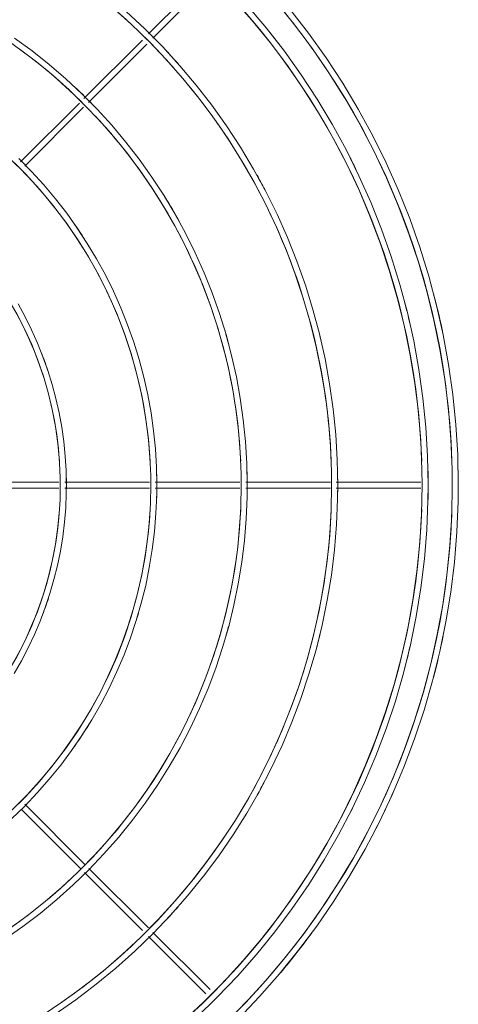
# Model space of a CAD drawing. Header units: millimetres. Extents: x -3165 to 47090, y -1932 to 8822.
# Tile 43 of 59: x 35241 to 35386, y 2935 to 3262. Entities that reach past the tile are written whole.
import ezdxf

# ---------------------------------------------------------------- set-up
doc = ezdxf.new("R2010")
doc.units = ezdxf.units.MM
doc.layers.add('M-EQPM', color=50, linetype='Continuous', lineweight=18)

# ---------------------------------------------------------------- blocks, each defined once
blk = doc.blocks.new('Outdoor_Condenser_Unit_Single_Fan_15958 - Generic _Without Brackets_-V7-ELEVAÇÃO 6 - MAPEAMENTO DE DANOS')
at = {"layer": 'M-EQPM'}
for p, q in [((22382.76, 3275.56), (22364.37, 3257.17)), ((22365.79, 3255.76), (22384.76, 3274.73)), ((22362.32, 3255.12), (22342.94, 3235.74)), ((22344.48, 3234.45), (22363.81, 3253.78)), ((22341.43, 3234.22), (22321.95, 3214.75)), ((22323.34, 3213.32), (22342.84, 3232.82)), ((22334.61, 3108.5), (22306.58, 3108.5)), ((22364.64, 3108.5), (22336.59, 3108.5)), ((22394.67, 3108.5), (22366.59, 3108.5)), ((22424.7, 3108.5), (22396.6, 3108.5)), ((22454.72, 3108.5), (22426.6, 3108.5)), ((22306.58, 3106.5), (22334.61, 3106.5)), ((22336.59, 3106.5), (22364.64, 3106.5)), ((22366.59, 3106.5), (22394.67, 3106.5)), ((22396.6, 3106.5), (22424.7, 3106.5)), ((22426.6, 3106.5), (22454.72, 3106.5)), ((22343.47, 2981.56), (22323.33, 3001.7)), ((22322.3, 2999.9), (22341.87, 2980.33)), ((22343.16, 2979.05), (22362.34, 2959.86)), ((22364.34, 2960.69), (22344.58, 2980.45)), ((22384.76, 2940.27), (22365.79, 2959.24)), ((22364.37, 2957.83), (22383.34, 2938.86))]:
    blk.add_line(p, q, dxfattribs=at)
at = {"layer": 'M-EQPM', "flags": 128}
for points in [[(22467.11, 3107.5), (22466.91, 3117.54), (22466.31, 3127.56), (22465.31, 3137.55), (22463.91, 3147.49), (22462.11, 3157.37), (22459.92, 3167.16), (22457.34, 3176.87), (22454.37, 3186.46), (22451.03, 3195.92), (22447.3, 3205.24), (22443.21, 3214.41), (22438.75, 3223.41), (22433.94, 3232.22), (22428.78, 3240.83), (22423.27, 3249.23), (22417.44, 3257.4), (22411.29, 3265.33)], [(22406.3, 3268.21), (22412.58, 3260.48), (22418.54, 3252.5), (22424.18, 3244.29), (22429.48, 3235.86), (22434.44, 3227.22), (22439.06, 3218.4), (22443.31, 3209.39), (22447.21, 3200.23), (22450.73, 3190.91), (22453.88, 3181.46), (22456.64, 3171.9), (22459.03, 3162.23), (22461.02, 3152.47), (22462.62, 3142.64), (22463.83, 3132.75), (22464.64, 3122.83), (22465.06, 3112.88), (22465.11, 3107.5)], [(22467.11, 3107.5), (22466.91, 3117.54), (22466.31, 3127.56), (22465.31, 3137.55), (22463.91, 3147.49), (22462.11, 3157.37), (22459.92, 3167.16), (22457.34, 3176.87), (22454.37, 3186.46), (22451.03, 3195.92), (22447.3, 3205.24), (22443.21, 3214.41), (22438.75, 3223.41), (22433.94, 3232.22), (22428.78, 3240.83), (22423.27, 3249.23), (22417.44, 3257.4), (22411.29, 3265.33)], [(22467.11, 3107.5), (22466.91, 3117.54), (22466.31, 3127.56), (22465.31, 3137.55), (22463.91, 3147.49), (22462.11, 3157.37), (22459.92, 3167.16), (22457.34, 3176.87), (22454.37, 3186.46), (22451.03, 3195.92), (22447.3, 3205.24), (22443.21, 3214.41), (22438.75, 3223.41), (22433.94, 3232.22), (22428.78, 3240.83), (22423.27, 3249.23), (22417.44, 3257.4), (22411.29, 3265.33)], [(22467.11, 3107.5), (22466.91, 3117.54), (22466.31, 3127.56), (22465.31, 3137.55), (22463.91, 3147.49), (22462.11, 3157.37), (22459.92, 3167.16), (22457.34, 3176.87), (22454.37, 3186.46), (22451.03, 3195.92), (22447.3, 3205.24), (22443.21, 3214.41), (22438.75, 3223.41), (22433.94, 3232.22), (22428.78, 3240.83), (22423.27, 3249.23), (22417.44, 3257.4), (22411.29, 3265.33)], [(22467.11, 3107.5), (22466.91, 3117.54), (22466.31, 3127.56), (22465.31, 3137.55), (22463.91, 3147.49), (22462.11, 3157.37), (22459.92, 3167.16), (22457.34, 3176.87), (22454.37, 3186.46), (22451.03, 3195.92), (22447.3, 3205.24), (22443.21, 3214.41), (22438.75, 3223.41), (22433.94, 3232.22), (22428.78, 3240.83), (22423.27, 3249.23), (22417.44, 3257.4), (22411.29, 3265.33)], [(22467.11, 3107.5), (22466.91, 3117.54), (22466.31, 3127.56), (22465.31, 3137.55), (22463.91, 3147.49), (22462.11, 3157.37), (22459.92, 3167.16), (22457.34, 3176.87), (22454.37, 3186.46), (22451.03, 3195.92), (22447.3, 3205.24), (22443.21, 3214.41), (22438.75, 3223.41), (22433.94, 3232.22), (22428.78, 3240.83), (22423.27, 3249.23), (22417.44, 3257.4), (22411.29, 3265.33)], [(22467.11, 3107.5), (22466.91, 3117.54), (22466.31, 3127.56), (22465.31, 3137.55), (22463.91, 3147.49), (22462.11, 3157.37), (22459.92, 3167.16), (22457.34, 3176.87), (22454.37, 3186.46), (22451.03, 3195.92), (22447.3, 3205.24), (22443.21, 3214.41), (22438.75, 3223.41), (22433.94, 3232.22), (22428.78, 3240.83), (22423.27, 3249.23), (22417.44, 3257.4), (22411.29, 3265.33)], [(22467.11, 3107.5), (22466.91, 3117.54), (22466.31, 3127.56), (22465.31, 3137.55), (22463.91, 3147.49), (22462.11, 3157.37), (22459.92, 3167.16), (22457.34, 3176.87), (22454.37, 3186.46), (22451.03, 3195.92), (22447.3, 3205.24), (22443.21, 3214.41), (22438.75, 3223.41), (22433.94, 3232.22), (22428.78, 3240.83), (22423.27, 3249.23), (22417.44, 3257.4), (22411.29, 3265.33)], [(22457.11, 3107.5), (22456.92, 3117.14), (22456.34, 3126.76), (22455.38, 3136.35), (22454.04, 3145.9), (22452.31, 3155.38), (22450.21, 3164.79), (22447.73, 3174.1), (22444.88, 3183.31), (22441.67, 3192.4), (22438.09, 3201.35), (22434.16, 3210.15), (22429.88, 3218.79), (22425.26, 3227.25), (22420.3, 3235.52), (22415.02, 3243.58), (22409.42, 3251.42), (22403.51, 3259.04), (22397.3, 3266.41)], [(22392.35, 3268.94), (22398.67, 3261.76), (22404.69, 3254.34), (22410.41, 3246.68), (22415.82, 3238.8), (22420.91, 3230.7), (22425.67, 3222.42), (22430.1, 3213.94), (22434.19, 3205.3), (22437.92, 3196.5), (22441.31, 3187.56), (22444.33, 3178.49), (22446.98, 3169.31), (22449.27, 3160.03), (22451.19, 3150.66), (22452.72, 3141.23), (22453.88, 3131.74), (22454.66, 3122.21), (22455.06, 3112.66), (22455.11, 3107.5)], [(22427.11, 3107.5), (22426.95, 3115.94), (22426.44, 3124.36), (22425.6, 3132.76), (22424.42, 3141.12), (22422.91, 3149.42), (22421.07, 3157.66), (22418.9, 3165.81), (22416.4, 3173.87), (22413.59, 3181.83), (22410.46, 3189.67), (22407.02, 3197.37), (22403.27, 3204.94), (22399.22, 3212.34), (22394.89, 3219.58), (22390.26, 3226.64), (22385.36, 3233.51), (22380.18, 3240.18), (22374.75, 3246.63), (22369.06, 3252.86), (22363.12, 3258.86), (22356.95, 3264.62)], [(22352.22, 3266.11), (22358.46, 3260.54), (22364.46, 3254.72), (22370.23, 3248.67), (22375.75, 3242.4), (22381.02, 3235.9), (22386.02, 3229.21), (22390.75, 3222.32), (22395.2, 3215.24), (22399.37, 3207.99), (22403.24, 3200.58), (22406.81, 3193.03), (22410.08, 3185.33), (22413.04, 3177.51), (22415.68, 3169.58), (22418, 3161.55), (22420, 3153.43), (22421.68, 3145.24), (22423.02, 3136.99), (22424.04, 3128.7), (22424.72, 3120.36), (22425.07, 3112.01), (22425.11, 3107.5)], [(22397.11, 3107.5), (22396.97, 3114.74), (22396.54, 3121.96), (22395.81, 3129.17), (22394.8, 3136.34), (22393.51, 3143.46), (22391.93, 3150.52), (22390.07, 3157.52), (22387.93, 3164.44), (22385.51, 3171.26), (22382.83, 3177.98), (22379.87, 3184.6), (22376.66, 3191.08), (22373.19, 3197.44), (22369.47, 3203.64), (22365.5, 3209.7), (22361.29, 3215.59), (22356.86, 3221.31), (22352.19, 3226.85), (22347.31, 3232.19), (22342.22, 3237.34), (22336.93, 3242.28), (22331.44, 3247), (22325.77, 3251.5), (22319.92, 3255.77)], [(22321.46, 3252.22), (22327.16, 3247.89), (22332.69, 3243.34), (22338.02, 3238.57), (22343.17, 3233.59), (22348.11, 3228.41), (22352.84, 3223.03), (22357.35, 3217.47), (22361.63, 3211.74), (22365.69, 3205.83), (22369.5, 3199.77), (22373.07, 3193.57), (22376.38, 3187.22), (22379.44, 3180.75), (22382.24, 3174.16), (22384.77, 3167.46), (22387.04, 3160.67), (22389.03, 3153.79), (22390.74, 3146.84), (22392.17, 3139.83), (22393.32, 3132.76), (22394.19, 3125.65), (22394.78, 3118.52), (22395.07, 3111.36), (22395.11, 3107.5)], [(22367.11, 3107.5), (22366.99, 3113.54), (22366.63, 3119.57), (22366.03, 3125.58), (22365.19, 3131.56), (22364.1, 3137.5), (22362.79, 3143.39), (22361.23, 3149.23), (22359.45, 3155), (22357.44, 3160.69), (22355.2, 3166.3), (22352.73, 3171.82), (22350.05, 3177.23), (22347.16, 3182.53), (22344.05, 3187.71), (22340.74, 3192.76), (22337.23, 3197.68), (22333.53, 3202.45), (22329.64, 3207.07), (22325.57, 3211.53), (22321.32, 3215.82)], [(22317.59, 3216.6), (22321.87, 3212.46), (22325.99, 3208.14), (22329.92, 3203.67), (22333.68, 3199.04), (22337.24, 3194.27), (22340.62, 3189.35), (22343.79, 3184.31), (22346.76, 3179.14), (22349.52, 3173.86), (22352.07, 3168.47), (22354.4, 3162.99), (22356.51, 3157.41), (22358.39, 3151.76), (22360.05, 3146.03), (22361.47, 3140.25), (22362.66, 3134.41), (22363.62, 3128.53), (22364.35, 3122.61), (22364.83, 3116.67), (22365.08, 3110.72), (22365.11, 3107.5)], [(22337.11, 3107.5), (22337.02, 3112.34), (22336.73, 3117.17), (22336.24, 3121.99), (22335.57, 3126.78), (22334.7, 3131.54), (22333.65, 3136.26), (22332.4, 3140.94), (22330.97, 3145.56), (22329.36, 3150.13), (22327.56, 3154.62), (22325.59, 3159.04), (22323.44, 3163.38), (22321.12, 3167.62)], [(22320.46, 3164.72), (22322.66, 3160.5), (22324.7, 3156.2), (22326.56, 3151.82), (22328.24, 3147.36), (22329.74, 3142.85), (22331.07, 3138.28), (22332.21, 3133.65), (22333.16, 3128.99), (22333.92, 3124.29), (22334.5, 3119.57), (22334.89, 3114.82), (22335.09, 3110.07), (22335.11, 3107.5)], [(22394.27, 2930.69), (22401.2, 2937.96), (22407.83, 2945.5), (22414.16, 2953.29), (22420.17, 2961.34), (22425.85, 2969.61), (22431.19, 2978.11), (22436.2, 2986.81), (22440.85, 2995.71), (22445.14, 3004.79), (22449.06, 3014.03), (22452.61, 3023.42), (22455.79, 3032.94), (22458.58, 3042.59), (22460.98, 3052.33), (22462.99, 3062.17), (22464.6, 3072.08), (22465.82, 3082.04), (22466.64, 3092.05), (22467.06, 3102.08), (22467.11, 3107.5)], [(22465.11, 3107.5), (22464.92, 3097.54), (22464.32, 3087.6), (22463.32, 3077.69), (22461.93, 3067.83), (22460.15, 3058.03), (22457.98, 3048.31), (22455.42, 3038.69), (22452.47, 3029.17), (22449.15, 3019.78), (22445.46, 3010.53), (22441.4, 3001.44), (22436.98, 2992.52), (22432.2, 2983.78), (22427.08, 2975.23), (22421.62, 2966.9), (22415.84, 2958.8), (22409.73, 2950.93), (22403.31, 2943.31), (22396.6, 2935.96), (22389.59, 2928.88)], [(22380.25, 2931.03), (22387.17, 2937.74), (22393.83, 2944.71), (22400.19, 2951.95), (22406.27, 2959.44), (22412.04, 2967.16), (22417.49, 2975.11), (22422.63, 2983.26), (22427.43, 2991.62), (22431.89, 3000.16), (22436.01, 3008.88), (22439.78, 3017.75), (22443.19, 3026.77), (22446.24, 3035.91), (22448.92, 3045.17), (22451.22, 3054.53), (22453.15, 3063.98), (22454.7, 3073.49), (22455.87, 3083.06), (22456.66, 3092.67), (22457.06, 3102.3), (22457.11, 3107.5)], [(22455.11, 3107.5), (22454.92, 3097.94), (22454.35, 3088.4), (22453.4, 3078.89), (22452.06, 3069.42), (22450.35, 3060.02), (22448.26, 3050.69), (22445.81, 3041.45), (22442.98, 3032.32), (22439.79, 3023.31), (22436.25, 3014.43), (22432.35, 3005.7), (22428.11, 2997.13), (22423.52, 2988.75), (22418.61, 2980.55), (22413.37, 2972.55), (22407.82, 2964.77), (22401.95, 2957.22), (22395.8, 2949.91), (22389.35, 2942.85), (22382.63, 2936.05), (22375.64, 2929.53)], [(22333.37, 2932.08), (22340.29, 2936.91), (22347.01, 2942.01), (22353.52, 2947.38), (22359.82, 2953), (22365.88, 2958.87), (22371.71, 2964.98), (22377.28, 2971.31), (22382.6, 2977.87), (22387.65, 2984.63), (22392.42, 2991.59), (22396.92, 2998.73), (22401.12, 3006.05), (22405.03, 3013.53), (22408.64, 3021.16), (22411.94, 3028.92), (22414.92, 3036.82), (22417.59, 3044.82), (22419.94, 3052.93), (22421.96, 3061.13), (22423.65, 3069.39), (22425, 3077.72), (22426.03, 3086.1), (22426.71, 3094.51), (22427.07, 3102.94), (22427.11, 3107.5)], [(22425.11, 3107.5), (22424.95, 3099.14), (22424.45, 3090.8), (22423.61, 3082.48), (22422.45, 3074.2), (22420.95, 3065.98), (22419.12, 3057.82), (22416.98, 3049.74), (22414.51, 3041.76), (22411.72, 3033.87), (22408.62, 3026.11), (22405.21, 3018.48), (22401.5, 3010.99), (22397.49, 3003.65), (22393.19, 2996.48), (22388.61, 2989.49), (22383.75, 2982.69), (22378.63, 2976.08), (22373.24, 2969.69), (22367.61, 2963.52), (22361.73, 2957.57), (22355.61, 2951.87), (22349.28, 2946.42), (22342.73, 2941.22), (22335.98, 2936.29), (22329.04, 2931.63)], [(22316.7, 2957.02), (22322.63, 2961.16), (22328.4, 2965.54), (22333.99, 2970.14), (22339.39, 2974.97), (22344.59, 2980), (22349.58, 2985.24), (22354.37, 2990.68), (22358.93, 2996.3), (22363.26, 3002.1), (22367.36, 3008.07), (22371.21, 3014.19), (22374.82, 3020.47), (22378.17, 3026.89), (22381.27, 3033.43), (22384.1, 3040.1), (22386.66, 3046.87), (22388.95, 3053.74), (22390.96, 3060.69), (22392.69, 3067.72), (22394.14, 3074.81), (22395.3, 3081.96), (22396.18, 3089.14), (22396.77, 3096.36), (22397.07, 3103.59), (22397.11, 3107.5)], [(22395.11, 3107.5), (22394.97, 3100.34), (22394.54, 3093.2), (22393.83, 3086.07), (22392.83, 3078.98), (22391.55, 3071.94), (22389.98, 3064.95), (22388.14, 3058.03), (22386.03, 3051.19), (22383.64, 3044.44), (22380.98, 3037.79), (22378.07, 3031.26), (22374.89, 3024.84), (22371.45, 3018.56), (22367.77, 3012.42), (22363.85, 3006.43), (22359.69, 3000.6), (22355.3, 2994.95), (22350.69, 2989.47), (22345.86, 2984.18), (22340.83, 2979.09), (22335.59, 2974.21), (22330.16, 2969.54), (22324.56, 2965.09), (22318.78, 2960.86)], [(22318.95, 2996.93), (22323.29, 3001.13), (22327.46, 3005.51), (22331.45, 3010.04), (22335.26, 3014.73), (22338.87, 3019.57), (22342.29, 3024.55), (22345.51, 3029.66), (22348.51, 3034.9), (22351.31, 3040.25), (22353.89, 3045.71), (22356.25, 3051.27), (22358.39, 3056.92), (22360.3, 3062.65), (22361.98, 3068.45), (22363.42, 3074.31), (22364.63, 3080.23), (22365.6, 3086.19), (22366.34, 3092.19), (22366.83, 3098.21), (22367.08, 3104.24), (22367.11, 3107.5)], [(22365.11, 3107.5), (22365, 3101.54), (22364.64, 3095.59), (22364.04, 3089.66), (22363.21, 3083.76), (22362.14, 3077.9), (22360.84, 3072.08), (22359.31, 3066.32), (22357.55, 3060.63), (22355.56, 3055.01), (22353.35, 3049.48), (22350.92, 3044.04), (22348.28, 3038.69), (22345.42, 3033.46), (22342.36, 3028.35), (22339.09, 3023.37), (22335.63, 3018.52), (22331.97, 3013.81), (22328.13, 3009.25), (22324.12, 3004.85), (22319.92, 3000.61)], [(22319.8, 3045.12), (22322.21, 3049.32), (22324.45, 3053.61), (22326.52, 3057.99), (22328.41, 3062.44), (22330.12, 3066.97), (22331.65, 3071.56), (22333, 3076.21), (22334.16, 3080.91), (22335.13, 3085.65), (22335.9, 3090.42), (22336.49, 3095.23), (22336.89, 3100.05), (22337.09, 3104.89), (22337.11, 3107.5)], [(22335.11, 3107.5), (22335.02, 3102.74), (22334.73, 3097.99), (22334.26, 3093.25), (22333.59, 3088.54), (22332.74, 3083.86), (22331.7, 3079.21), (22330.48, 3074.61), (22329.07, 3070.07), (22327.49, 3065.58), (22325.72, 3061.16), (22323.78, 3056.81), (22321.67, 3052.55), (22319.39, 3048.37)], [(22394.27, 2930.69), (22401.2, 2937.96), (22407.83, 2945.5), (22414.16, 2953.29), (22420.17, 2961.34), (22425.85, 2969.61), (22431.19, 2978.11), (22436.2, 2986.81), (22440.85, 2995.71), (22445.14, 3004.79), (22449.06, 3014.03), (22452.61, 3023.42), (22455.79, 3032.94), (22458.58, 3042.59), (22460.98, 3052.33), (22462.99, 3062.17), (22464.6, 3072.08), (22465.82, 3082.04), (22466.64, 3092.05), (22467.06, 3102.08), (22467.11, 3107.5)], [(22394.27, 2930.69), (22401.2, 2937.96), (22407.83, 2945.5), (22414.16, 2953.29), (22420.17, 2961.34), (22425.85, 2969.61), (22431.19, 2978.11), (22436.2, 2986.81), (22440.85, 2995.71), (22445.14, 3004.79), (22449.06, 3014.03), (22452.61, 3023.42), (22455.79, 3032.94), (22458.58, 3042.59), (22460.98, 3052.33), (22462.99, 3062.17), (22464.6, 3072.08), (22465.82, 3082.04), (22466.64, 3092.05), (22467.06, 3102.08), (22467.11, 3107.5)], [(22394.27, 2930.69), (22401.2, 2937.96), (22407.83, 2945.5), (22414.16, 2953.29), (22420.17, 2961.34), (22425.85, 2969.61), (22431.19, 2978.11), (22436.2, 2986.81), (22440.85, 2995.71), (22445.14, 3004.79), (22449.06, 3014.03), (22452.61, 3023.42), (22455.79, 3032.94), (22458.58, 3042.59), (22460.98, 3052.33), (22462.99, 3062.17), (22464.6, 3072.08), (22465.82, 3082.04), (22466.64, 3092.05), (22467.06, 3102.08), (22467.11, 3107.5)], [(22394.27, 2930.69), (22401.2, 2937.96), (22407.83, 2945.5), (22414.16, 2953.29), (22420.17, 2961.34), (22425.85, 2969.61), (22431.19, 2978.11), (22436.2, 2986.81), (22440.85, 2995.71), (22445.14, 3004.79), (22449.06, 3014.03), (22452.61, 3023.42), (22455.79, 3032.94), (22458.58, 3042.59), (22460.98, 3052.33), (22462.99, 3062.17), (22464.6, 3072.08), (22465.82, 3082.04), (22466.64, 3092.05), (22467.06, 3102.08), (22467.11, 3107.5)], [(22394.27, 2930.69), (22401.2, 2937.96), (22407.83, 2945.5), (22414.16, 2953.29), (22420.17, 2961.34), (22425.85, 2969.61), (22431.19, 2978.11), (22436.2, 2986.81), (22440.85, 2995.71), (22445.14, 3004.79), (22449.06, 3014.03), (22452.61, 3023.42), (22455.79, 3032.94), (22458.58, 3042.59), (22460.98, 3052.33), (22462.99, 3062.17), (22464.6, 3072.08), (22465.82, 3082.04), (22466.64, 3092.05), (22467.06, 3102.08), (22467.11, 3107.5)], [(22394.27, 2930.69), (22401.2, 2937.96), (22407.83, 2945.5), (22414.16, 2953.29), (22420.17, 2961.34), (22425.85, 2969.61), (22431.19, 2978.11), (22436.2, 2986.81), (22440.85, 2995.71), (22445.14, 3004.79), (22449.06, 3014.03), (22452.61, 3023.42), (22455.79, 3032.94), (22458.58, 3042.59), (22460.98, 3052.33), (22462.99, 3062.17), (22464.6, 3072.08), (22465.82, 3082.04), (22466.64, 3092.05), (22467.06, 3102.08), (22467.11, 3107.5)], [(22394.27, 2930.69), (22401.2, 2937.96), (22407.83, 2945.5), (22414.16, 2953.29), (22420.17, 2961.34), (22425.85, 2969.61), (22431.19, 2978.11), (22436.2, 2986.81), (22440.85, 2995.71), (22445.14, 3004.79), (22449.06, 3014.03), (22452.61, 3023.42), (22455.79, 3032.94), (22458.58, 3042.59), (22460.98, 3052.33), (22462.99, 3062.17), (22464.6, 3072.08), (22465.82, 3082.04), (22466.64, 3092.05), (22467.06, 3102.08), (22467.11, 3107.5)]]:
    blk.add_lwpolyline(points, dxfattribs=at)
at = {"layer": 'M-EQPM'}
for radius, start, end in [(249, 1.8408, 178.1592), (239, 1.9179, 178.0821), (179, 45.1556, 119.9129), (209, 41.5385, 53.6538), (149, 3.0763, 176.9237), (241, 36.9643, 38.5714), (241, 36.9643, 38.5714), (211, 41.5385, 43.0179), (181, 43.859, 46.875), (209, 27.6923, 39.8077), (179, 30.171, 43.125), (119, 3.8518, 176.1482), (241, 25.7143, 26.7671), (211, 27.6923, 29.1715), (181, 28.854, 31.875), (209, 2.1931, 25.9615), (151, 32.7273, 34.981), (179, 2.5607, 28.125), (251, 14.4643, 14.6616), (251, 14.4643, 14.6616), (251, 14.4643, 14.6616), (251, 14.4643, 14.6616), (251, 14.4643, 14.6616), (251, 14.4643, 14.6616), (251, 14.4643, 14.6616), (251, 11.469, 14.6616), (241, 14.4643, 14.633), (241, 12.8571, 14.633), (239, 11.25, 12.8571), (181, 15, 16.0634), (211, 13.0342, 13.8462), (121, 18, 21.361), (151, 360, 1.581), (181, 360, 1.4175), (211, 0, 1.3038), (241, 0, 1.2201), (241, 0, 1.2201), (251, 360, 1.1654), (251, 360, 1.1654), (251, 360, 1.1654), (251, 360, 1.1654), (251, 360, 1.1654), (251, 360, 1.1654), (251, 0, 1.1654), (251, 0, 1.1654), (121, 0, 1.8357), (121, 358.1643, 0), (151, 358.419, 0), (181, 358.5825, 0), (211, 358.6962, 0), (241, 358.7799, 360), (241, 358.7799, 0), (251, 358.8346, 0), (251, 358.8346, 0), (251, 358.8346, 0), (251, 358.8346, 0), (251, 358.8346, 0), (251, 358.8346, 0), (251, 358.8346, 0), (251, 358.8346, 0), (249, 181.8408, 358.1592), (239, 181.9179, 358.0821), (149, 183.0763, 356.9237), (119, 183.8518, 356.1482), (209, 304.6154, 357.8069), (179, 315, 357.4393), (121, 338.7769, 342), (151, 341.5112, 343.6364), (181, 343.9437, 345), (211, 345.2647, 347.0059), (239, 347.1429, 348.75), (251, 345.2638, 348.531), (241, 345.367, 347.1429), (241, 345.367, 345.5357), (251, 345.2638, 345.5357), (251, 345.2638, 345.5357), (251, 345.2638, 345.5357), (251, 345.2638, 345.5357), (251, 345.2638, 345.5357), (251, 345.2638, 345.5357), (251, 345.2638, 345.5357), (151, 325.0006, 328.8086), (211, 330.8395, 332.3077), (251, 332.9072, 336.0118), (241, 333.3643, 334.2857), (241, 333.3643, 334.2857), (179, 301.875, 313.125), (211, 316.9795, 318.4615), (251, 319.9354, 323.7639), (251, 323.0357, 323.7639), (251, 323.0357, 323.7639), (251, 323.0357, 323.7639), (251, 323.0357, 323.7639), (251, 323.0357, 323.7639), (251, 323.0357, 323.7639), (251, 323.0357, 323.7639), (241, 320.3761, 321.4286), (241, 320.3761, 321.4286)]:
    blk.add_arc((22216.11, 3107.5), radius, start, end, dxfattribs=at)

msp = doc.modelspace()

# ---------------------------------------------------------------- block references
at = {"layer": 'M-EQPM'}
msp.add_blockref('Outdoor_Condenser_Unit_Single_Fan_15958 - Generic _Without Brackets_-V7-ELEVAÇÃO 6 - MAPEAMENTO DE DANOS', (12918.95, 0), dxfattribs=at)

doc.saveas('drawing.dxf')
